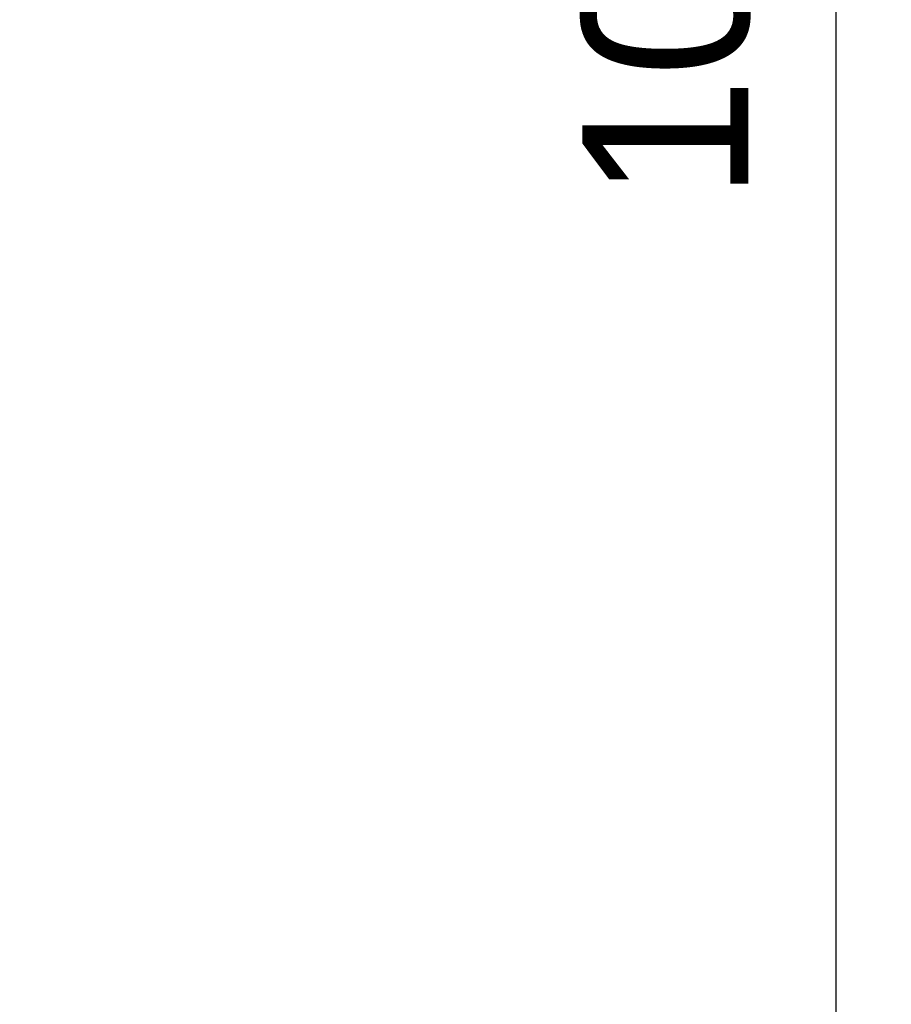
# Model space of a CAD drawing. Header units: millimetres. Extents: x 0 to 421, y 0 to 299.
# Tile 4 of 14: x 133 to 157, y 113 to 139. Entities that reach past the tile are written whole.
import ezdxf

# ---------------------------------------------------------------- set-up
doc = ezdxf.new("R2010")
doc.units = ezdxf.units.MM
doc.header["$LTSCALE"] = 65.395
doc.header["$PDMODE"] = 3
doc.header["$PDSIZE"] = 0.01
doc.layers.get('0').update_dxf_attribs({"linetype": 'CONTINUOUS'})
doc.layers.get('Defpoints').update_dxf_attribs({"linetype": 'CONTINUOUS'})
doc.layers.add('IO_EXPANSION_MODULE-DIM', color=7, linetype='CONTINUOUS')
doc.styles.get("Standard").update_dxf_attribs({"font": 'gothic.ttf'})
doc.dimstyles.new('DIMSTYLE_2', dxfattribs={"dimtxt": 3.5, "dimasz": 3.5, "dimexe": 1.5, "dimexo": 1, "dimgap": 0.875, "dimtad": 1, "dimdec": 5, "dimdsep": 46, "dimtxsty": 'STANDARD', "dimblk": '_FILLED', "dimblk1": '_FILLED', "dimblk2": '_FILLED', "dimcen": 0.09, "dimadec": 5, "dimazin": 2, "dimtp": 0.3, "dimtm": 0.3, "dimtfac": 1, "dimtdec": 5, "dimtofl": 0, "dimtmove": 0, "dimatfit": 3, "dimldrblk": '_FILLED', "dimfxl": 1, "dimtolj": 1, "dimarcsym": 0})

# ---------------------------------------------------------------- blocks, each defined once
blk = doc.blocks.new('_FILLED')
at = {"color": 0, "linetype": 'ByBlock'}
blk.add_solid([(0, 0), (-1, 0.2143), (-1, -0.2143)], dxfattribs=at)
blk = doc.blocks.new('*D106')
at = {"layer": 'Defpoints', "color": 0, "linetype": 'Continuous'}
for p in [(119.624, 189.904), (119.626, 88.904), (155.352, 88.904)]:
    blk.add_point(p, dxfattribs=at)
at = {"layer": 'IO_EXPANSION_MODULE-DIM', "color": 0, "linetype": 'Continuous', "lineweight": -2}
for p, q in [((120.624, 189.904), (156.852, 189.904)), ((155.352, 186.404), (155.352, 92.404)), ((120.626, 88.904), (156.852, 88.904))]:
    blk.add_line(p, q, dxfattribs=at)
at = {"layer": 'IO_EXPANSION_MODULE-DIM', "color": 0, "linetype": 'Continuous', "lineweight": -2, "xscale": 3.5, "yscale": 3.5, "zscale": 3.5}
for p, rotation in [((155.352, 189.904), 90), ((155.352, 88.904), 270)]:
    blk.add_blockref('_FILLED', p, dxfattribs=dict(at, rotation=rotation))
at = {"layer": 'IO_EXPANSION_MODULE-DIM', "color": 0, "linetype": 'Continuous', "insert": (148.477, 139.463), "char_height": 4.5, "attachment_point": 2, "rotation": 90, "line_spacing_factor": 0.9}
blk.add_mtext('\\A1;101', dxfattribs=at)

msp = doc.modelspace()

# ---------------------------------------------------------------- dimensions: what is measured, and where the dimension line sits
at = {"layer": 'IO_EXPANSION_MODULE-DIM', "color": 2, "linetype": 'Continuous'}
dim = msp.add_linear_dim(base=(155.352056, 88.904476), p1=(119.623943, 189.904476), p2=(119.626485, 88.904476), angle=270, dimstyle='DIMSTYLE_2', override={"dimtxt": 4.5}, dxfattribs=at)
dim.commit()
dim.dimension.update_dxf_attribs({"geometry": '*D106', "text_midpoint": (155.352056, 139.463367), "dimtype": 160})

doc.saveas('drawing.dxf')
